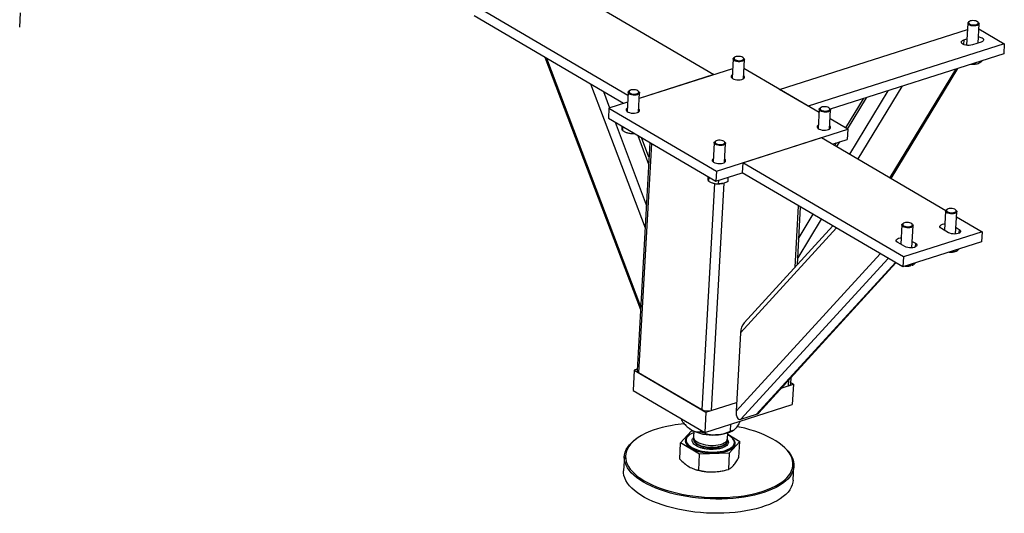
# Model space of a CAD drawing. Header units: millimetres. Extents: x 0 to 841, y 0 to 594.
# Tile 53 of 92: x 570 to 606, y 331 to 349. Entities that reach past the tile are written whole.
import ezdxf

# ---------------------------------------------------------------- set-up
doc = ezdxf.new("R2010")
doc.units = ezdxf.units.MM
doc.layers.add('TRAIT-FORT', color=4, linetype='Continuous', lineweight=25)

msp = doc.modelspace()

# ---------------------------------------------------------------- linework, layer by layer
at = {"layer": 'TRAIT-FORT', "color": 4, "linetype": 'Continuous', "lineweight": 25}
for p, q in [((590.586, 350.043), (595.173, 347.355)), ((569.632, 349.104), (569.662, 349.626)), ((592.01, 346.588), (586.368, 349.896)), ((591.85, 346.297), (586.347, 349.523)), ((604.511, 349.25), (604.465, 348.436)), ((604.567, 349.312), (604.541, 349.294)), ((604.902, 349.274), (604.878, 349.295)), ((604.887, 348.515), (604.927, 349.227)), ((597.589, 346.812), (604.498, 349.011)), ((604.916, 349.038), (605.854, 348.489)), ((605.854, 348.489), (598.644, 346.194)), ((604.364, 348.635), (604.354, 348.467)), ((604.364, 348.635), (604.479, 348.671)), ((605.002, 348.551), (604.68, 348.449)), ((605.854, 348.489), (605.833, 348.116)), ((605.833, 348.116), (599.452, 346.084)), ((588.949, 347.997), (592.469, 338.706)), ((589.014, 347.959), (592.475, 338.823)), ((595.879, 347.934), (595.84, 347.227)), ((595.935, 347.996), (595.909, 347.978)), ((596.271, 347.957), (596.247, 347.979)), ((596.256, 347.204), (596.295, 347.911)), ((604.786, 347.782), (604.784, 347.745)), ((604.811, 347.747), (604.832, 347.752)), ((595.859, 347.573), (592.422, 346.479)), ((599.038, 345.963), (596.277, 347.581)), ((604.054, 347.549), (601.638, 343.566)), ((601.695, 343.532), (604.15, 347.58)), ((590.628, 347.013), (592.637, 341.711)), ((595.173, 347.355), (592.422, 346.479)), ((591.108, 346.732), (591.335, 346.133)), ((592.017, 346.704), (591.977, 345.998)), ((592.073, 346.767), (592.046, 346.748)), ((592.408, 346.728), (592.384, 346.749)), ((592.393, 345.975), (592.433, 346.681)), ((598.644, 346.194), (597.589, 346.812)), ((601.572, 346.759), (600.16, 344.432)), ((602.084, 346.922), (600.465, 344.253)), ((591.997, 346.344), (591.31, 346.125)), ((600.658, 346.468), (600.007, 345.395)), ((600.775, 346.505), (600.076, 345.354)), ((591.31, 346.125), (591.289, 345.752)), ((591.31, 346.125), (595.267, 343.806)), ((599.045, 346.079), (599.005, 345.372)), ((599.101, 346.141), (599.074, 346.123)), ((599.436, 346.102), (599.412, 346.123)), ((599.421, 345.349), (599.461, 346.055)), ((591.289, 345.752), (595.246, 343.433)), ((591.534, 345.609), (592.685, 342.569)), ((600.095, 345.343), (599.442, 345.726)), ((591.814, 345.445), (591.806, 345.295)), ((591.957, 345.225), (591.967, 345.221)), ((592.169, 345.236), (592.167, 345.194)), ((595.267, 343.806), (600.095, 345.343)), ((600.095, 345.343), (600.074, 344.97)), ((592.813, 344.859), (592.343, 336.463)), ((592.368, 345.12), (592.769, 344.062)), ((592.783, 344.316), (592.51, 345.037)), ((595.182, 344.849), (595.142, 344.143)), ((595.238, 344.911), (595.212, 344.893)), ((595.574, 344.873), (595.549, 344.894)), ((596.232, 344.114), (599.129, 345.036)), ((599.129, 345.036), (603.702, 342.356)), ((599.534, 344.798), (600.074, 344.97)), ((599.672, 344.842), (599.617, 344.75)), ((599.789, 344.879), (599.686, 344.71)), ((592.872, 344.825), (592.4, 336.388)), ((595.558, 344.119), (595.598, 344.826)), ((599.549, 344.803), (599.548, 344.79)), ((596.232, 344.114), (596.211, 343.741)), ((602.141, 340.651), (596.232, 344.114)), ((595.267, 343.806), (595.246, 343.433)), ((594.979, 343.59), (594.971, 343.44)), ((595.246, 343.433), (596.211, 343.741)), ((595.339, 343.463), (595.332, 343.339)), ((595.686, 343.574), (595.678, 343.42)), ((602.12, 340.278), (596.211, 343.741)), ((595.187, 343.351), (594.721, 335.027)), ((595.541, 343.362), (595.072, 334.996)), ((595.122, 343.369), (595.132, 343.366)), ((595.482, 343.346), (595.491, 343.348)), ((598.276, 342.531), (598.149, 340.264)), ((598.242, 340.365), (598.36, 342.481)), ((603.694, 342.334), (603.655, 341.627)), ((603.75, 342.397), (603.724, 342.378)), ((604.086, 342.358), (604.062, 342.379)), ((604.064, 341.49), (604.11, 342.311)), ((599.121, 342.036), (598.256, 340.609)), ((598.816, 342.214), (598.298, 341.36)), ((604.1, 342.123), (605.038, 341.573)), ((599.675, 341.711), (596.149, 337.856)), ((599.543, 341.788), (596.283, 338.223)), ((602.085, 341.822), (602.045, 341.114)), ((602.141, 341.884), (602.115, 341.866)), ((605.038, 341.573), (602.141, 340.651)), ((602.477, 341.846), (602.452, 341.867)), ((602.455, 340.978), (602.501, 341.799)), ((603.805, 341.539), (603.541, 341.693)), ((604.078, 341.728), (604.191, 341.661)), ((604.191, 341.661), (604.183, 341.517)), ((605.038, 341.573), (605.017, 341.2)), ((602.468, 341.216), (602.582, 341.149)), ((602.196, 341.026), (601.932, 341.181)), ((605.017, 341.2), (602.12, 340.278)), ((602.582, 341.149), (602.574, 341.005)), ((604.076, 340.901), (604.074, 340.85)), ((601.289, 340.765), (595.987, 334.969)), ((601.58, 340.594), (596.16, 334.669)), ((602.141, 340.651), (602.12, 340.278)), ((603.994, 340.832), (604.02, 340.837)), ((601.847, 340.438), (596.74, 334.854)), ((596.819, 334.91), (601.866, 340.427)), ((602.385, 340.319), (602.411, 340.325)), ((602.467, 340.388), (602.464, 340.338)), ((596.149, 337.856), (595.987, 334.969)), ((592.346, 336.514), (592.241, 336.481)), ((592.241, 336.481), (592.2, 335.734)), ((592.241, 336.481), (594.879, 334.935)), ((592.4, 336.388), (594.721, 335.027)), ((597.996, 335.977), (598.009, 336.21)), ((597.649, 335.816), (598.098, 335.959)), ((597.649, 335.816), (597.905, 335.898)), ((597.917, 336.109), (597.905, 335.898)), ((598.098, 335.959), (597.998, 336.018)), ((598.098, 335.959), (598.056, 335.213)), ((592.2, 335.734), (594.837, 334.189)), ((594.837, 334.189), (598.056, 335.213)), ((594.879, 334.935), (596.006, 335.293)), ((595.072, 334.996), (596.006, 335.293)), ((594.879, 334.935), (594.837, 334.189)), ((596.16, 334.669), (596.74, 334.854)), ((593.991, 334.621), (593.995, 334.682)), ((594.215, 334.37), (594.23, 334.357)), ((595.782, 334.241), (595.796, 334.494)), ((592.358, 333.982), (592.32, 333.956)), ((593.945, 333.798), (594.335, 334.239)), ((594.335, 334.239), (594.414, 334.241)), ((594.432, 334.233), (594.421, 334.024)), ((594.692, 334.21), (594.695, 334.272)), ((595.669, 333.954), (595.68, 334.163)), ((595.678, 334.121), (596.126, 333.859)), ((595.895, 334.263), (595.91, 334.274)), ((593.912, 333.207), (593.945, 333.798)), ((594.646, 333.387), (593.945, 333.798)), ((594.149, 333.908), (594.149, 333.904)), ((594.417, 333.953), (594.415, 333.93)), ((595.663, 333.861), (595.665, 333.883)), ((596.126, 333.859), (595.736, 333.418)), ((595.925, 333.805), (595.926, 333.808)), ((596.093, 333.268), (596.126, 333.859)), ((597.749, 333.652), (597.714, 333.682)), ((591.876, 333.298), (591.847, 332.776)), ((594.612, 332.796), (594.646, 333.387)), ((595.736, 333.418), (594.646, 333.387)), ((595.736, 333.418), (595.703, 332.827)), ((598.087, 332.426), (598.116, 332.948)), ((594.455, 332.835), (594.48, 332.827)), ((595.476, 332.771), (595.51, 332.778))]:
    msp.add_line(p, q, dxfattribs=at)
at = {"layer": 'TRAIT-FORT', "color": 4, "linetype": 'Continuous', "lineweight": 25, "flags": 128}
for points in [[(604.902, 349.274), (604.903, 349.273), (604.923, 349.248), (604.927, 349.223), (604.915, 349.199), (604.889, 349.178), (604.851, 349.161), (604.803, 349.15), (604.748, 349.146), (604.692, 349.148), (604.637, 349.157), (604.588, 349.173), (604.55, 349.193), (604.523, 349.216), (604.523, 349.216)], [(604.552, 349.245), (604.577, 349.223), (604.616, 349.205), (604.663, 349.192), (604.715, 349.186), (604.768, 349.186), (604.817, 349.193), (604.857, 349.207), (604.885, 349.226), (604.898, 349.248), (604.896, 349.272), (604.878, 349.295), (604.846, 349.316), (604.803, 349.331), (604.752, 349.341), (604.699, 349.344), (604.647, 349.34), (604.603, 349.33), (604.568, 349.313), (604.547, 349.292), (604.542, 349.269), (604.552, 349.245)], [(604.68, 348.449), (604.625, 348.436), (604.562, 348.431), (604.497, 348.433), (604.434, 348.442), (604.376, 348.458), (604.329, 348.48), (604.294, 348.506), (604.276, 348.535), (604.273, 348.564), (604.288, 348.591), (604.319, 348.615), (604.364, 348.635)], [(604.9, 348.75), (604.932, 348.744), (604.989, 348.728), (605.037, 348.706), (605.071, 348.68), (605.09, 348.651), (605.092, 348.622), (605.077, 348.595), (605.047, 348.571), (605.002, 348.551)], [(596.271, 347.957), (596.29, 347.933), (596.295, 347.908), (596.285, 347.884), (596.259, 347.863), (596.221, 347.846), (596.173, 347.834), (596.119, 347.83), (596.062, 347.832), (596.008, 347.841), (595.959, 347.855), (595.919, 347.875), (595.892, 347.899), (595.88, 347.924), (595.883, 347.949), (595.901, 347.972), (595.909, 347.978)], [(595.993, 348.02), (595.953, 348.006), (595.925, 347.987), (595.911, 347.965), (595.913, 347.941), (595.931, 347.918), (595.963, 347.898), (596.005, 347.882), (596.056, 347.872), (596.109, 347.869), (596.161, 347.872), (596.206, 347.883), (596.241, 347.899), (596.262, 347.92), (596.268, 347.943), (596.258, 347.967), (596.233, 347.989), (596.195, 348.007), (596.148, 348.021), (596.095, 348.027), (596.042, 348.027), (595.993, 348.02)], [(595.847, 347.349), (595.841, 347.346), (595.814, 347.322), (595.802, 347.295), (595.806, 347.268), (595.825, 347.24), (595.858, 347.215)], [(595.858, 347.215), (595.904, 347.194), (595.958, 347.178), (596.019, 347.168), (596.081, 347.165), (596.142, 347.17), (596.197, 347.18), (596.243, 347.197), (596.277, 347.219), (596.296, 347.244), (596.3, 347.272), (596.289, 347.3), (596.263, 347.326), (596.263, 347.326)], [(592.408, 346.728), (592.428, 346.704), (592.433, 346.679), (592.422, 346.654), (592.397, 346.633), (592.359, 346.616), (592.311, 346.605), (592.257, 346.6), (592.2, 346.602), (592.145, 346.611), (592.096, 346.626), (592.057, 346.646), (592.03, 346.669), (592.018, 346.694), (592.02, 346.719), (592.039, 346.742), (592.046, 346.748)], [(592.131, 346.79), (592.091, 346.777), (592.062, 346.758), (592.048, 346.736), (592.051, 346.712), (592.068, 346.689), (592.1, 346.668), (592.143, 346.652), (592.193, 346.642), (592.247, 346.639), (592.298, 346.643), (592.343, 346.653), (592.378, 346.67), (592.399, 346.691), (592.405, 346.714), (592.395, 346.738), (592.37, 346.76), (592.332, 346.778), (592.285, 346.791), (592.233, 346.798), (592.18, 346.798), (592.131, 346.79)], [(591.984, 346.12), (591.963, 346.105), (591.944, 346.079), (591.939, 346.052), (591.951, 346.024), (591.977, 345.998), (592.017, 345.975), (592.067, 345.956), (592.126, 345.943), (592.188, 345.937), (592.25, 345.937), (592.308, 345.945), (592.359, 345.958), (592.399, 345.978), (592.426, 346.002), (592.438, 346.029), (592.434, 346.056), (592.415, 346.084), (592.4, 346.097)], [(599.436, 346.102), (599.456, 346.078), (599.46, 346.053), (599.45, 346.029), (599.424, 346.007), (599.386, 345.99), (599.339, 345.979), (599.284, 345.974), (599.228, 345.977), (599.173, 345.985), (599.124, 346), (599.085, 346.02), (599.058, 346.044), (599.045, 346.069), (599.048, 346.094), (599.066, 346.117), (599.074, 346.123)], [(599.159, 346.165), (599.118, 346.151), (599.09, 346.132), (599.076, 346.11), (599.078, 346.086), (599.096, 346.063), (599.128, 346.043), (599.171, 346.027), (599.221, 346.017), (599.274, 346.013), (599.326, 346.017), (599.371, 346.028), (599.406, 346.044), (599.427, 346.065), (599.433, 346.088), (599.423, 346.112), (599.398, 346.134), (599.36, 346.152), (599.313, 346.165), (599.26, 346.172), (599.207, 346.172), (599.159, 346.165)], [(599.012, 345.494), (598.991, 345.479), (598.971, 345.454), (598.967, 345.426), (598.979, 345.399), (599.005, 345.372), (599.045, 345.349), (599.095, 345.33), (599.153, 345.317), (599.215, 345.311), (599.277, 345.311), (599.336, 345.319), (599.386, 345.333), (599.427, 345.352), (599.453, 345.376), (599.465, 345.403), (599.462, 345.431), (599.443, 345.458), (599.428, 345.471)], [(595.574, 344.873), (595.593, 344.849), (595.598, 344.823), (595.587, 344.799), (595.562, 344.778), (595.524, 344.761), (595.476, 344.75), (595.422, 344.745), (595.365, 344.747), (595.31, 344.756), (595.261, 344.771), (595.222, 344.791), (595.195, 344.814), (595.183, 344.839), (595.186, 344.864), (595.204, 344.887), (595.212, 344.893)], [(595.296, 344.935), (595.256, 344.921), (595.227, 344.903), (595.214, 344.88), (595.216, 344.857), (595.233, 344.834), (595.265, 344.813), (595.308, 344.797), (595.359, 344.787), (595.412, 344.784), (595.463, 344.788), (595.508, 344.798), (595.543, 344.815), (595.564, 344.835), (595.57, 344.859), (595.56, 344.882), (595.535, 344.904), (595.498, 344.923), (595.45, 344.936), (595.398, 344.943), (595.345, 344.942), (595.296, 344.935)], [(595.149, 344.265), (595.144, 344.261), (595.117, 344.237), (595.105, 344.211), (595.108, 344.183), (595.127, 344.156), (595.161, 344.131)], [(595.161, 344.131), (595.206, 344.109), (595.261, 344.093), (595.321, 344.084), (595.384, 344.081), (595.445, 344.085), (595.5, 344.096), (595.546, 344.112), (595.579, 344.134), (595.599, 344.16), (595.603, 344.187), (595.592, 344.215), (595.565, 344.241), (595.565, 344.241)], [(603.736, 342.275), (603.708, 342.298), (603.695, 342.323), (603.698, 342.348), (603.715, 342.371), (603.724, 342.378)], [(603.761, 342.308), (603.799, 342.289), (603.846, 342.276), (603.898, 342.27), (603.951, 342.27), (604, 342.278), (604.04, 342.291), (604.068, 342.31), (604.082, 342.333), (604.079, 342.356), (604.061, 342.379), (604.029, 342.4), (603.986, 342.416), (603.936, 342.426), (603.883, 342.429), (603.831, 342.425), (603.786, 342.414), (603.752, 342.397), (603.731, 342.377), (603.725, 342.353), (603.735, 342.33), (603.761, 342.308)], [(604.086, 342.358), (604.105, 342.335), (604.11, 342.31), (604.1, 342.285), (604.076, 342.264), (604.038, 342.247), (603.991, 342.235), (603.937, 342.23), (603.88, 342.232), (603.825, 342.241), (603.776, 342.255), (603.736, 342.275)], [(602.127, 341.763), (602.099, 341.786), (602.086, 341.811), (602.088, 341.836), (602.106, 341.859), (602.115, 341.866)], [(602.151, 341.795), (602.189, 341.777), (602.237, 341.764), (602.289, 341.758), (602.342, 341.758), (602.391, 341.765), (602.431, 341.779), (602.459, 341.798), (602.472, 341.82), (602.47, 341.844), (602.452, 341.867), (602.42, 341.887), (602.377, 341.903), (602.326, 341.913), (602.273, 341.916), (602.222, 341.912), (602.177, 341.902), (602.142, 341.885), (602.121, 341.864), (602.116, 341.841), (602.126, 341.817), (602.151, 341.795)], [(602.477, 341.846), (602.495, 341.823), (602.501, 341.797), (602.491, 341.773), (602.466, 341.752), (602.429, 341.734), (602.381, 341.723), (602.327, 341.718), (602.271, 341.72), (602.216, 341.728), (602.166, 341.743), (602.127, 341.763)], [(603.541, 341.693), (603.507, 341.719), (603.488, 341.748), (603.486, 341.777), (603.501, 341.804), (603.532, 341.828), (603.576, 341.847), (603.631, 341.86), (603.668, 341.864)], [(604.191, 341.661), (604.226, 341.635), (604.245, 341.607), (604.247, 341.578), (604.232, 341.55), (604.201, 341.526), (604.156, 341.507), (604.101, 341.494), (604.039, 341.489), (603.973, 341.491), (603.91, 341.5), (603.853, 341.517), (603.805, 341.539)], [(601.932, 341.181), (601.898, 341.207), (601.879, 341.235), (601.877, 341.264), (601.891, 341.292), (601.922, 341.316), (601.967, 341.335), (602.022, 341.348), (602.059, 341.352)], [(602.582, 341.149), (602.616, 341.123), (602.635, 341.095), (602.637, 341.066), (602.622, 341.038), (602.592, 341.014), (602.547, 340.995), (602.492, 340.982), (602.429, 340.977), (602.364, 340.979), (602.301, 340.988), (602.243, 341.004), (602.196, 341.026)], [(597.905, 335.898), (597.939, 335.912), (597.967, 335.928), (597.985, 335.948), (597.995, 335.968), (597.996, 335.977)], [(593.632, 334.446), (593.445, 334.41), (593.265, 334.367), (593.094, 334.319), (592.932, 334.266), (592.779, 334.207), (592.637, 334.143), (592.506, 334.075), (592.387, 334.002), (592.281, 333.925), (592.187, 333.845), (592.107, 333.761), (592.041, 333.675), (591.989, 333.586), (591.951, 333.494), (591.928, 333.402), (591.919, 333.308), (591.925, 333.214), (591.945, 333.119), (591.981, 333.024), (592.03, 332.93), (592.094, 332.838), (592.171, 332.746), (592.262, 332.657), (592.366, 332.57), (592.483, 332.486), (592.611, 332.405), (592.751, 332.328), (592.902, 332.255), (593.063, 332.186), (593.232, 332.121), (593.411, 332.062), (593.597, 332.008), (593.789, 331.959), (593.987, 331.916), (594.19, 331.879), (594.397, 331.848), (594.607, 331.824), (594.819, 331.805), (595.031, 331.794), (595.244, 331.788), (595.455, 331.79), (595.664, 331.797), (595.87, 331.812), (596.071, 331.832), (596.268, 331.859), (596.459, 331.893), (596.642, 331.932), (596.818, 331.977), (596.985, 332.028), (597.142, 332.084), (597.29, 332.145), (597.426, 332.211), (597.551, 332.282), (597.664, 332.357), (597.764, 332.436), (597.851, 332.518), (597.924, 332.603), (597.983, 332.691), (598.028, 332.781), (598.059, 332.873), (598.075, 332.966), (598.076, 333.06), (598.063, 333.155), (598.035, 333.249), (597.993, 333.344), (597.936, 333.437), (597.866, 333.529), (597.781, 333.62), (597.684, 333.708), (597.573, 333.793), (597.451, 333.876), (597.317, 333.955), (597.171, 334.03), (597.015, 334.101), (596.85, 334.168), (596.676, 334.23), (596.494, 334.287), (596.304, 334.338), (596.109, 334.384), (596.025, 334.402)], [(594.334, 334.283), (594.261, 334.331), (594.23, 334.357)], [(594.249, 334.073), (594.235, 334.063), (594.184, 334.018), (594.147, 333.971), (594.125, 333.92), (594.118, 333.869), (594.126, 333.816), (594.149, 333.764), (594.186, 333.713), (594.237, 333.664), (594.302, 333.617), (594.378, 333.574), (594.465, 333.535), (594.562, 333.501), (594.666, 333.473), (594.777, 333.45), (594.892, 333.433), (595.009, 333.423), (595.126, 333.419), (595.242, 333.423), (595.355, 333.433), (595.462, 333.449), (595.563, 333.472), (595.654, 333.5), (595.736, 333.534), (595.806, 333.573), (595.863, 333.616), (595.907, 333.662), (595.937, 333.711), (595.952, 333.762), (595.951, 333.814), (595.936, 333.867), (595.906, 333.918), (595.861, 333.969), (595.845, 333.984)], [(594.429, 334.173), (594.359, 334.143), (594.291, 334.106), (594.236, 334.064), (594.193, 334.019), (594.165, 333.972), (594.151, 333.922), (594.151, 333.872), (594.166, 333.821), (594.195, 333.771), (594.238, 333.722), (594.294, 333.676), (594.362, 333.632), (594.442, 333.593), (594.531, 333.557), (594.628, 333.527), (594.733, 333.502), (594.842, 333.483), (594.954, 333.47), (595.068, 333.463), (595.181, 333.463)], [(594.421, 334.024), (594.421, 334.004), (594.433, 333.961), (594.459, 333.919), (594.499, 333.879), (594.552, 333.841), (594.616, 333.807), (594.69, 333.777), (594.773, 333.752), (594.862, 333.732), (594.955, 333.719), (595.051, 333.712), (595.146, 333.711)], [(595.181, 333.463), (595.292, 333.469), (595.399, 333.482), (595.5, 333.501), (595.593, 333.526), (595.677, 333.556), (595.751, 333.591), (595.813, 333.631), (595.862, 333.674), (595.897, 333.721), (595.919, 333.769), (595.926, 333.819), (595.918, 333.87), (595.896, 333.92), (595.86, 333.97), (595.81, 334.018), (595.748, 334.063), (595.677, 334.103)], [(595.895, 334.263), (595.852, 334.236), (595.772, 334.197), (595.681, 334.163), (595.579, 334.135), (595.469, 334.114), (595.351, 334.1), (595.23, 334.093)], [(597.749, 333.652), (597.817, 333.588), (597.902, 333.497), (597.974, 333.404), (598.031, 333.309), (598.074, 333.213), (598.103, 333.117), (598.116, 333.021), (598.115, 332.926), (598.098, 332.831), (598.067, 332.738), (598.022, 332.647), (597.961, 332.558), (597.887, 332.472), (597.799, 332.388), (597.698, 332.309), (597.584, 332.233), (597.457, 332.161), (597.319, 332.094), (597.169, 332.032), (597.01, 331.975), (596.84, 331.924), (596.662, 331.878), (596.476, 331.838), (596.283, 331.804), (596.084, 331.777), (595.879, 331.756), (595.671, 331.742), (595.459, 331.734), (595.245, 331.732), (595.03, 331.738), (594.814, 331.75), (594.6, 331.768), (594.387, 331.793), (594.177, 331.825), (593.972, 331.862), (593.771, 331.906), (593.575, 331.955), (593.387, 332.01), (593.206, 332.07), (593.034, 332.135), (592.872, 332.205), (592.719, 332.279), (592.577, 332.358), (592.447, 332.44), (592.329, 332.525), (592.223, 332.613), (592.131, 332.703), (592.052, 332.796), (591.988, 332.89), (591.938, 332.985), (591.902, 333.081), (591.881, 333.177), (591.875, 333.273), (591.884, 333.368), (591.908, 333.462), (591.946, 333.554), (591.999, 333.644), (592.066, 333.732), (592.147, 333.817), (592.242, 333.898), (592.32, 333.956)], [(594.149, 333.904), (594.151, 333.868), (594.165, 333.817), (594.195, 333.767), (594.238, 333.719), (594.294, 333.672), (594.362, 333.629), (594.442, 333.589), (594.531, 333.554), (594.628, 333.523), (594.732, 333.498), (594.842, 333.479), (594.954, 333.466), (595.068, 333.459), (595.181, 333.459)], [(594.415, 333.93), (594.416, 333.91), (594.428, 333.868), (594.454, 333.826), (594.494, 333.786), (594.547, 333.748), (594.611, 333.714), (594.685, 333.684), (594.768, 333.659), (594.857, 333.639), (594.95, 333.626), (595.045, 333.618), (595.141, 333.618)], [(594.417, 333.953), (594.419, 333.922), (594.434, 333.88), (594.464, 333.838), (594.507, 333.798), (594.563, 333.761), (594.63, 333.728), (594.706, 333.699), (594.791, 333.676), (594.881, 333.658), (594.975, 333.646), (595.071, 333.64), (595.165, 333.641), (595.257, 333.649), (595.344, 333.663), (595.424, 333.682), (595.495, 333.708), (595.555, 333.738), (595.603, 333.772), (595.638, 333.81), (595.658, 333.851), (595.665, 333.893), (595.657, 333.935), (595.657, 333.935)], [(595.141, 333.618), (595.233, 333.624), (595.322, 333.636), (595.403, 333.654), (595.477, 333.678), (595.539, 333.707), (595.591, 333.741), (595.629, 333.778), (595.653, 333.818), (595.663, 333.859), (595.663, 333.861)], [(595.146, 333.711), (595.239, 333.717), (595.327, 333.729), (595.409, 333.748), (595.482, 333.772), (595.545, 333.801), (595.596, 333.834), (595.634, 333.871), (595.659, 333.911), (595.669, 333.953), (595.669, 333.954)], [(595.181, 333.459), (595.292, 333.466), (595.399, 333.478), (595.5, 333.497), (595.593, 333.522), (595.677, 333.552), (595.751, 333.588), (595.812, 333.627), (595.862, 333.67), (595.897, 333.717), (595.919, 333.765), (595.925, 333.805)], [(596.351, 331.298), (596.155, 331.268), (595.953, 331.243), (595.746, 331.226), (595.536, 331.215), (595.323, 331.21), (595.108, 331.212), (594.893, 331.221), (594.678, 331.236), (594.464, 331.258), (594.253, 331.286), (594.045, 331.32), (593.841, 331.361), (593.643, 331.407), (593.451, 331.459), (593.267, 331.517), (593.09, 331.58), (592.922, 331.647), (592.765, 331.719), (592.617, 331.796), (592.481, 331.876), (592.357, 331.96), (592.245, 332.046), (592.146, 332.136), (592.061, 332.227), (591.989, 332.32), (591.932, 332.415), (591.889, 332.511), (591.861, 332.607), (591.847, 332.703), (591.847, 332.776)], [(598.087, 332.426), (598.079, 332.356), (598.055, 332.262), (598.017, 332.17), (597.964, 332.08), (597.897, 331.992), (597.816, 331.907), (597.721, 331.826), (597.613, 331.748), (597.493, 331.674), (597.36, 331.605), (597.216, 331.54), (597.062, 331.481), (596.897, 331.426), (596.723, 331.378), (596.541, 331.335), (596.351, 331.298)]]:
    msp.add_lwpolyline(points, dxfattribs=at)
at = {"layer": 'TRAIT-FORT', "color": 4, "linetype": 'Continuous', "lineweight": 25}
for centre, radius, start, end in [((604.565, 349.248), 0.0522, 117.5914, 217.3115), ((604.677, 348.415), 0.68, 266.7247, 281.3025), ((592.18, 345.894), 0.706, 252.425, 275.37), ((595.345, 344.032), 0.699, 252.2934, 281.2946), ((603.86, 341.504), 0.685, 266.7758, 281.2513), ((602.251, 340.991), 0.685, 266.7758, 281.2513), ((592.433, 336.472), 0.0899, 185.2081, 248.4258), ((594.937, 335.461), 0.485, 243.5681, 286.2572), ((594.611, 328.786), 5.744, 95.2526, 99.8104), ((595.137, 335.859), 1.769, 243.0156, 273.0146), ((595.085, 334.735), 2.002, 252.4324, 271.9732), ((595.111, 334.55), 1.815, 271.329, 281.5731)]:
    msp.add_arc(centre, radius, start, end, dxfattribs=at)
for centre, start_param, end_param in [((596.342, 337.918), 0.679638, 1.834479), ((596.181, 335.03), 1.834479, 3.405276), ((596.76, 335.215), 3.405276, 3.82123)]:
    msp.add_ellipse(centre, major_axis=(0.07, 0.364), ratio=0.497082, start_param=start_param, end_param=end_param, dxfattribs=at)
for points, knots in [([(604.784, 347.745), (604.748, 347.74), (604.704, 347.734), (604.658, 347.738), (604.648, 347.738)], [0, 0, 0, 0, 0.788948, 1, 1, 1, 1]), ([(604.784, 347.745), (604.806, 347.748), (604.851, 347.753), (604.92, 347.78), (604.981, 347.818), (605.018, 347.848), (605.034, 347.861)], [0, 0, 0, 0, 0.27797, 0.561968, 0.804001, 1, 1, 1, 1]), ([(591.806, 345.295), (591.804, 345.302), (591.8, 345.318), (591.796, 345.359), (591.792, 345.408), (591.791, 345.444), (591.79, 345.459)], [0, 0, 0, 0, 0.283743, 0.573638, 0.820697, 1, 1, 1, 1]), ([(591.806, 345.295), (591.837, 345.278), (591.899, 345.244), (591.993, 345.211), (592.083, 345.195), (592.139, 345.194), (592.167, 345.194)], [0, 0, 0, 0, 0.264605, 0.534948, 0.765343, 1, 1, 1, 1]), ([(592.241, 345.195), (592.228, 345.194), (592.203, 345.192), (592.178, 345.193), (592.167, 345.194)], [0, 0, 0, 0, 0.52632, 1, 1, 1, 1]), ([(594.971, 343.44), (594.969, 343.447), (594.965, 343.462), (594.961, 343.504), (594.958, 343.552), (594.956, 343.588), (594.956, 343.603)], [0, 0, 0, 0, 0.283743, 0.573638, 0.820697, 1, 1, 1, 1]), ([(594.971, 343.44), (595.002, 343.423), (595.064, 343.388), (595.158, 343.356), (595.248, 343.34), (595.304, 343.339), (595.332, 343.339)], [0, 0, 0, 0, 0.264605, 0.534948, 0.765343, 1, 1, 1, 1]), ([(595.678, 343.42), (595.633, 343.398), (595.559, 343.363), (595.454, 343.34), (595.384, 343.336), (595.344, 343.338), (595.332, 343.339)], [0, 0, 0, 0, 0.385549, 0.637642, 0.896546, 1, 1, 1, 1]), ([(604.074, 340.85), (604.038, 340.842), (603.966, 340.825), (603.883, 340.817), (603.838, 340.821), (603.829, 340.822)], [0, 0, 0, 0, 0.443113, 0.895834, 1, 1, 1, 1]), ([(604.074, 340.85), (604.087, 340.856), (604.114, 340.867), (604.151, 340.897), (604.173, 340.924), (604.18, 340.934)], [0, 0, 0, 0, 0.395146, 0.798861, 1, 1, 1, 1]), ([(602.464, 340.338), (602.429, 340.329), (602.357, 340.313), (602.274, 340.305), (602.229, 340.309), (602.22, 340.31)], [0, 0, 0, 0, 0.443113, 0.895834, 1, 1, 1, 1]), ([(602.464, 340.338), (602.478, 340.343), (602.505, 340.355), (602.541, 340.384), (602.563, 340.412), (602.571, 340.421)], [0, 0, 0, 0, 0.395146, 0.798861, 1, 1, 1, 1]), ([(593.991, 334.621), (594.031, 334.57), (594.103, 334.477), (594.219, 334.36), (594.295, 334.309), (594.334, 334.283)], [0, 0, 0, 0, 0.3707742, 0.6811819, 1, 1, 1, 1]), ([(595.97, 334.329), (595.953, 334.311), (595.919, 334.276), (595.871, 334.25), (595.825, 334.237), (595.796, 334.24), (595.782, 334.241)], [0, 0, 0, 0, 0.249578, 0.504364, 0.751047, 1, 1, 1, 1]), ([(596.133, 334.601), (596.118, 334.568), (596.087, 334.503), (596.041, 334.424), (596.002, 334.366), (595.978, 334.338), (595.97, 334.329)], [0, 0, 0, 0, 0.292958, 0.569702, 0.850181, 1, 1, 1, 1]), ([(594.334, 334.283), (594.34, 334.279), (594.389, 334.251), (594.484, 334.216), (594.597, 334.202), (594.665, 334.208), (594.692, 334.21)], [0, 0, 0, 0, 0.0504, 0.402614, 0.767588, 1, 1, 1, 1]), ([(595.145, 333.562), (595.105, 333.562), (595.022, 333.562), (594.893, 333.575), (594.765, 333.599), (594.646, 333.634), (594.544, 333.679), (594.463, 333.731), (594.408, 333.785), (594.377, 333.84), (594.368, 333.895), (594.381, 333.95), (594.41, 333.983), (594.424, 333.999)], [0, 0, 0, 0, 0.0859786, 0.1771073, 0.2720246, 0.3689561, 0.4658877, 0.560805, 0.6519337, 0.7379123, 0.8238909, 0.9150196, 1, 1, 1, 1]), ([(594.692, 334.21), (594.765, 334.181), (594.875, 334.137), (595.035, 334.103), (595.141, 334.092), (595.207, 334.093), (595.23, 334.093)], [0, 0, 0, 0, 0.432045, 0.654349, 0.879653, 1, 1, 1, 1]), ([(595.23, 334.093), (595.277, 334.096), (595.373, 334.103), (595.514, 334.136), (595.651, 334.182), (595.739, 334.221), (595.782, 334.241)], [0, 0, 0, 0, 0.249578, 0.504364, 0.751047, 1, 1, 1, 1]), ([(595.694, 333.877), (595.699, 333.858), (595.708, 333.821), (595.692, 333.765), (595.65, 333.71), (595.582, 333.66), (595.491, 333.619), (595.383, 333.588), (595.267, 333.568), (595.185, 333.564), (595.145, 333.562)], [0, 0, 0, 0, 0.116516, 0.240011, 0.368641, 0.5, 0.631359, 0.759989, 0.883484, 1, 1, 1, 1]), ([(595.661, 333.933), (595.662, 333.932), (595.68, 333.914), (595.688, 333.895), (595.694, 333.877)], [0, 0, 0, 0, 0.053678, 1, 1, 1, 1]), ([(595.894, 332.97), (595.927, 333.011), (595.993, 333.094), (596.06, 333.209), (596.093, 333.268)], [0, 0, 0, 0, 0.4945107, 1, 1, 1, 1]), ([(593.912, 333.207), (593.968, 333.152), (594.08, 333.041), (594.198, 332.964), (594.258, 332.925)], [0, 0, 0, 0, 0.495458, 1, 1, 1, 1]), ([(594.258, 332.925), (594.317, 332.894), (594.436, 332.833), (594.553, 332.808), (594.612, 332.796)], [0, 0, 0, 0, 0.494511, 1, 1, 1, 1]), ([(595.703, 332.827), (595.734, 332.841), (595.795, 332.87), (595.861, 332.937), (595.894, 332.97)], [0, 0, 0, 0, 0.495458, 1, 1, 1, 1]), ([(594.612, 332.796), (594.7, 332.777), (594.876, 332.739), (595.06, 332.736), (595.153, 332.735)], [0, 0, 0, 0, 0.495458, 1, 1, 1, 1]), ([(595.153, 332.735), (595.245, 332.741), (595.43, 332.754), (595.611, 332.802), (595.703, 332.827)], [0, 0, 0, 0, 0.494511, 1, 1, 1, 1])]:
    msp.add_open_spline(points, degree=3, knots=knots, dxfattribs=at)

doc.saveas('drawing.dxf')
